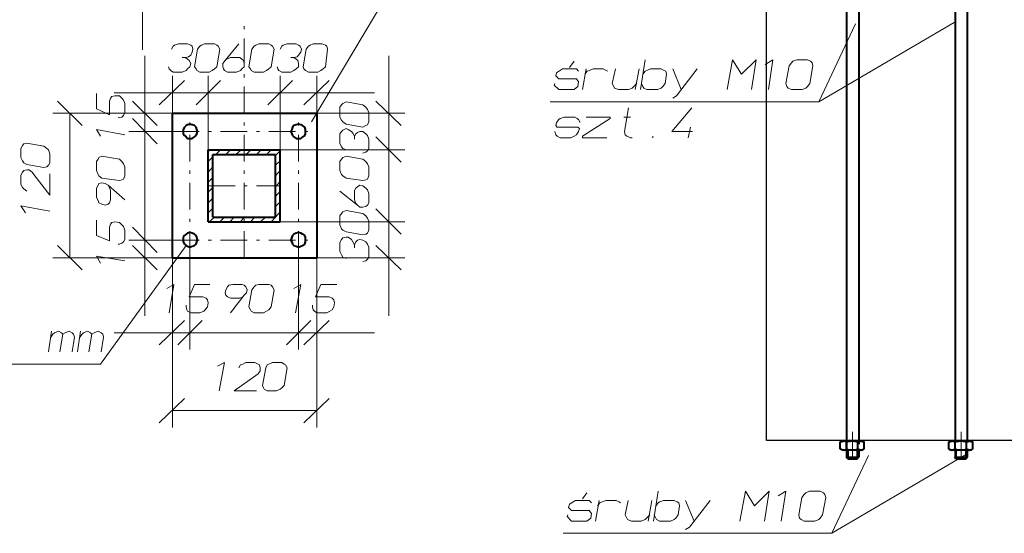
# Model space of a CAD drawing. Header units: millimetres. Extents: x 5545 to 136428, y -146986 to -36607.
# Tile 30 of 105: x 45874 to 46211, y -56427 to -56251. Entities that reach past the tile are written whole.
import ezdxf

# ---------------------------------------------------------------- set-up
doc = ezdxf.new("R2010")
doc.units = ezdxf.units.MM
doc.header["$LTSCALE"] = 8
doc.layers.add('1', color=7, linetype='Continuous')

msp = doc.modelspace()

# ---------------------------------------------------------------- hatches: boundary and pattern name
h = msp.add_hatch(color=7)
h.dxf.hatch_style = 2
h.paths.add_polyline_path([(45932.109, -56283.111), (45931.847, -56283.111), (45931.847, -56282.849), (45932.109, -56282.849), (45932.371, -56282.849), (45932.371, -56283.111)])
h = msp.add_hatch(color=7)
h.dxf.hatch_style = 2
h.paths.add_polyline_path([(45969.304, -56283.111), (45969.042, -56283.111), (45969.042, -56282.849), (45969.304, -56282.849), (45969.566, -56282.849), (45969.566, -56283.111)])
h = msp.add_hatch(color=7)
h.dxf.hatch_style = 2
h.paths.add_polyline_path([(45975.591, -56289.398), (45975.329, -56289.136), (45975.591, -56288.874), (45975.591, -56289.136)])
h = msp.add_hatch(color=7)
h.dxf.hatch_style = 2
h.paths.add_polyline_path([(45975.591, -56326.331), (45975.329, -56326.331), (45975.329, -56326.069), (45975.591, -56326.069)])

# ---------------------------------------------------------------- linework, layer by layer
at = {"color": 7}
msp.add_lwpolyline([(46129.454, -56246.344), (46234.554, -56245.41), (46234.554, -56394.956), (46129.454, -56394.956)], close=True, dxfattribs=at)
at = {"layer": '1', "color": 7, "lineweight": 5}
for points in [[(46013.31, -56219.199), (45973.757, -56285.731)], [(45915.869, -56241.201), (45915.869, -56261.109)], [(45950.706, -56254.036), (45950.706, -56252.989)], [(46193.784, -56251.679), (46147.422, -56278.92)], [(46159.995, -56252.203), (46147.422, -56278.92)], [(45950.706, -56266.347), (45950.706, -56257.18)], [(45916.655, -56282.849), (45916.655, -56263.204)], [(46000.213, -56282.849), (46000.213, -56263.204)], [(45926.084, -56282.849), (45926.084, -56270.014)], [(45938.395, -56295.422), (45938.395, -56270.014)], [(45938.395, -56295.422), (45938.395, -56270.014)], [(45950.706, -56270.538), (45950.706, -56269.491)], [(45963.018, -56295.422), (45963.018, -56270.014)], [(45963.018, -56295.422), (45963.018, -56270.014)], [(45975.591, -56282.849), (45975.591, -56270.014)], [(45930.275, -56271.586), (45921.631, -56279.968)], [(45934.204, -56279.968), (45942.586, -56271.586)], [(45942.586, -56271.586), (45934.204, -56279.968)], [(45958.827, -56279.968), (45967.209, -56271.586)], [(45967.209, -56271.586), (45958.827, -56279.968)], [(45971.138, -56279.968), (45979.782, -56271.586)], [(45926.084, -56275.777), (45906.177, -56275.777)], [(45938.395, -56275.777), (45918.488, -56275.777)], [(45926.084, -56275.777), (45938.395, -56275.777)], [(45938.395, -56275.777), (45958.041, -56275.777)], [(45938.395, -56275.777), (45963.018, -56275.777)], [(45963.018, -56275.777), (45943.372, -56275.777)], [(45950.706, -56282.849), (45950.706, -56273.682)], [(45963.018, -56275.777), (45982.925, -56275.777)], [(45963.018, -56275.777), (45975.591, -56275.777)], [(45975.591, -56275.777), (45995.236, -56275.777)], [(46000.213, -56295.422), (46000.213, -56275.515)], [(45886.794, -56278.658), (45895.176, -56287.04)], [(45920.846, -56287.04), (45912.464, -56278.658)], [(46004.404, -56287.04), (45995.76, -56278.658)], [(46147.422, -56278.92), (46055.481, -56278.92)], [(45926.084, -56282.849), (45885.222, -56282.849)], [(45890.985, -56282.849), (45890.985, -56332.356)], [(45926.084, -56282.849), (45911.154, -56282.849)], [(45916.655, -56289.136), (45916.655, -56282.849)], [(45975.591, -56282.849), (46005.713, -56282.849)], [(46000.213, -56295.422), (46000.213, -56282.849)], [(45912.464, -56284.683), (45920.846, -56293.327)], [(45912.464, -56284.683), (45920.846, -56293.327)], [(45932.109, -56287.04), (45932.109, -56285.993)], [(45950.706, -56287.04), (45950.706, -56285.993)], [(45969.304, -56287.04), (45969.304, -56285.993)], [(45926.084, -56289.136), (45911.154, -56289.136)], [(45926.084, -56289.136), (45911.154, -56289.136)], [(45916.655, -56326.331), (45916.655, -56289.136)], [(45916.655, -56289.136), (45916.655, -56308.781)], [(45926.084, -56289.136), (45935.252, -56289.136)], [(45932.109, -56299.351), (45932.109, -56290.184)], [(45938.395, -56289.136), (45939.443, -56289.136)], [(45942.586, -56289.136), (45951.754, -56289.136)], [(45950.706, -56299.351), (45950.706, -56290.184)], [(45954.897, -56289.136), (45955.945, -56289.136)], [(45959.088, -56289.136), (45968.256, -56289.136)], [(45969.304, -56299.351), (45969.304, -56290.184)], [(45971.4, -56289.136), (45972.447, -56289.136)], [(46004.404, -56299.613), (45995.76, -56290.969)], [(45995.76, -56290.969), (46004.404, -56299.613)], [(45938.395, -56295.946), (45939.181, -56295.422)], [(45941.015, -56296.994), (45942.586, -56295.422)], [(45944.42, -56296.994), (45945.992, -56295.422)], [(45947.825, -56296.994), (45949.659, -56295.422)], [(45951.23, -56296.994), (45953.064, -56295.422)], [(45954.897, -56296.994), (45956.469, -56295.422)], [(45958.303, -56296.994), (45959.874, -56295.422)], [(45961.446, -56297.256), (45963.018, -56295.684)], [(45963.018, -56295.422), (46005.713, -56295.422)], [(45963.018, -56295.422), (46005.713, -56295.422)], [(46000.213, -56320.045), (46000.213, -56295.422)], [(46000.213, -56295.422), (46000.213, -56315.068)], [(45938.395, -56299.351), (45939.967, -56297.78)], [(45961.446, -56300.661), (45963.018, -56299.09)], [(46000.213, -56320.045), (46000.213, -56300.137)], [(45932.109, -56303.542), (45932.109, -56302.495)], [(45938.395, -56303.019), (45939.967, -56301.185)], [(45950.706, -56303.542), (45950.706, -56302.495)], [(45961.446, -56304.328), (45963.018, -56302.495)], [(45969.304, -56303.542), (45969.304, -56302.495)], [(45916.655, -56326.331), (45916.655, -56306.424)], [(45932.109, -56315.854), (45932.109, -56306.686)], [(45938.395, -56306.424), (45939.967, -56304.852)], [(45950.706, -56315.854), (45950.706, -56306.686)], [(45961.708, -56307.733), (45963.018, -56306.162)], [(45969.304, -56315.854), (45969.304, -56306.686)], [(45938.395, -56307.733), (45947.563, -56307.733)], [(45938.395, -56309.829), (45939.967, -56308.257)], [(45950.706, -56307.733), (45951.754, -56307.733)], [(45954.897, -56307.733), (45963.018, -56307.733)], [(45961.446, -56307.733), (45961.708, -56307.733)], [(45961.446, -56311.401), (45963.018, -56309.567)], [(45938.395, -56313.496), (45939.967, -56311.924)], [(45961.446, -56314.806), (45963.018, -56313.234)], [(45938.395, -56316.901), (45939.967, -56315.33)], [(45961.446, -56318.473), (45963.018, -56316.639)], [(46004.404, -56324.236), (45995.76, -56315.592)], [(45995.76, -56315.592), (46004.404, -56324.236)], [(45932.109, -56320.045), (45932.109, -56318.997)], [(45938.657, -56320.045), (45940.491, -56318.473)], [(45942.324, -56320.045), (45943.896, -56318.473)], [(45945.73, -56320.045), (45947.301, -56318.473)], [(45949.397, -56320.045), (45950.706, -56318.473)], [(45950.706, -56318.473), (45950.968, -56318.473)], [(45950.706, -56320.045), (45950.706, -56318.997)], [(45952.802, -56320.045), (45954.374, -56318.473)], [(45956.207, -56320.045), (45958.041, -56318.473)], [(45959.874, -56320.045), (45961.446, -56318.473)], [(45963.018, -56320.045), (46005.713, -56320.045)], [(45963.018, -56320.045), (46005.713, -56320.045)], [(45969.304, -56320.045), (45969.304, -56318.997)], [(46000.213, -56332.356), (46000.213, -56320.045)], [(46000.213, -56320.045), (46000.213, -56339.952)], [(45920.846, -56330.522), (45912.464, -56321.878)], [(45920.846, -56330.522), (45912.464, -56321.878)], [(45932.109, -56332.356), (45932.109, -56323.188)], [(45950.706, -56332.356), (45950.706, -56323.188)], [(45969.304, -56332.356), (45969.304, -56323.188)], [(45926.084, -56326.331), (45911.154, -56326.331)], [(45926.084, -56326.331), (45911.154, -56326.331)], [(45916.655, -56332.356), (45916.655, -56326.331)], [(45926.084, -56326.331), (45935.252, -56326.331)], [(45938.395, -56326.331), (45939.443, -56326.331)], [(45942.586, -56326.331), (45951.754, -56326.331)], [(45954.897, -56326.331), (45955.945, -56326.331)], [(45959.088, -56326.331), (45968.256, -56326.331)], [(45971.4, -56326.331), (45972.447, -56326.331)], [(45895.176, -56336.547), (45886.794, -56328.165)], [(45930.799, -56328.165), (45901.462, -56368.765)], [(45912.464, -56328.165), (45920.846, -56336.547)], [(45995.76, -56328.165), (46004.404, -56336.547)], [(45926.084, -56332.356), (45885.222, -56332.356)], [(45926.084, -56332.356), (45911.154, -56332.356)], [(45916.655, -56332.356), (45916.655, -56352.263)], [(45926.084, -56332.356), (45926.084, -56363.788)], [(45926.084, -56332.356), (45926.084, -56390.506)], [(45932.109, -56332.356), (45932.109, -56363.788)], [(45932.109, -56332.356), (45932.109, -56363.788)], [(45969.304, -56332.356), (45969.304, -56363.788)], [(45969.304, -56332.356), (45969.304, -56363.788)], [(45975.591, -56332.356), (45975.591, -56363.788)], [(45975.591, -56332.356), (45975.591, -56390.506)], [(45975.591, -56332.356), (46005.713, -56332.356)], [(46000.213, -56332.356), (46000.213, -56352.263)], [(45930.275, -56353.834), (45921.631, -56362.216)], [(45927.918, -56362.216), (45936.3, -56353.834)], [(45927.918, -56362.216), (45936.3, -56353.834)], [(45973.495, -56353.834), (45965.113, -56362.216)], [(45973.495, -56353.834), (45965.113, -56362.216)], [(45971.138, -56362.216), (45979.782, -56353.834)], [(45926.084, -56358.025), (45906.177, -56358.025)], [(45926.084, -56358.025), (45932.109, -56358.025)], [(45932.109, -56358.025), (45952.016, -56358.025)], [(45932.109, -56358.025), (45969.304, -56358.025)], [(45969.304, -56358.025), (45949.397, -56358.025)], [(45969.304, -56358.025), (45975.591, -56358.025)], [(45975.591, -56358.025), (45995.236, -56358.025)], [(45901.462, -56368.765), (45832.573, -56368.765)], [(45921.631, -56388.934), (45930.275, -56380.552)], [(45979.782, -56380.552), (45971.138, -56388.934)], [(45926.084, -56384.743), (45975.591, -56384.743)], [(46158.947, -56401.217), (46158.947, -56392.049)], [(46196.142, -56401.217), (46196.142, -56392.049)], [(46198.204, -56399.547), (46151.841, -56426.788)], [(46164.414, -56400.07), (46151.841, -56426.788)], [(46151.841, -56426.788), (46059.901, -56426.788)]]:
    msp.add_lwpolyline(points, dxfattribs=at)
at = {"layer": '1', "color": 7, "lineweight": 40}
for points in [[(46156.851, -56238.844), (46156.851, -56400.912)], [(46161.042, -56238.844), (46161.042, -56396.236)], [(46194.046, -56238.844), (46194.046, -56395.257)], [(46198.237, -56238.844), (46198.237, -56395.481)], [(45926.084, -56282.849), (45975.591, -56282.849)], [(45926.084, -56332.356), (45926.084, -56282.849)], [(45975.591, -56282.849), (45975.591, -56332.356)], [(45931.323, -56286.778), (45930.799, -56287.04)], [(45932.109, -56286.517), (45931.323, -56286.778)], [(45932.895, -56286.778), (45932.109, -56286.517)], [(45933.681, -56287.04), (45932.895, -56286.778)], [(45968.518, -56286.778), (45967.732, -56287.04)], [(45969.304, -56286.517), (45968.518, -56286.778)], [(45970.09, -56286.778), (45969.304, -56286.517)], [(45970.614, -56287.04), (45970.09, -56286.778)], [(45930.275, -56287.564), (45929.751, -56288.35)], [(45929.751, -56288.35), (45929.751, -56289.136)], [(45929.751, -56289.136), (45929.751, -56289.922)], [(45929.751, -56289.922), (45930.275, -56290.446)], [(45930.799, -56287.04), (45930.275, -56287.564)], [(45934.204, -56287.564), (45933.681, -56287.04)], [(45934.466, -56288.35), (45934.204, -56287.564)], [(45934.204, -56290.446), (45934.466, -56289.922)], [(45934.728, -56289.136), (45934.466, -56288.35)], [(45934.466, -56289.922), (45934.728, -56289.136)], [(45966.947, -56288.35), (45966.685, -56289.136)], [(45966.685, -56289.136), (45966.947, -56289.922)], [(45967.209, -56287.564), (45966.947, -56288.35)], [(45966.947, -56289.922), (45967.209, -56290.446)], [(45967.732, -56287.04), (45967.209, -56287.564)], [(45971.4, -56287.564), (45970.614, -56287.04)], [(45971.661, -56288.35), (45971.4, -56287.564)], [(45971.4, -56290.446), (45971.661, -56289.922)], [(45971.661, -56289.136), (45971.661, -56288.35)], [(45971.661, -56289.922), (45971.661, -56289.136)], [(45930.275, -56290.446), (45930.799, -56290.969)], [(45930.799, -56290.969), (45931.323, -56291.493)], [(45931.323, -56291.493), (45932.109, -56291.493)], [(45932.109, -56291.493), (45932.895, -56291.493)], [(45932.895, -56291.493), (45933.681, -56290.969)], [(45933.681, -56290.969), (45934.204, -56290.446)], [(45967.209, -56290.446), (45967.732, -56290.969)], [(45967.732, -56290.969), (45968.518, -56291.493)], [(45968.518, -56291.493), (45969.304, -56291.493)], [(45969.304, -56291.493), (45970.09, -56291.493)], [(45970.09, -56291.493), (45970.614, -56290.969)], [(45970.614, -56290.969), (45971.4, -56290.446)], [(45938.395, -56295.422), (45963.018, -56295.422)], [(45938.395, -56320.045), (45938.395, -56295.422)], [(45939.967, -56318.473), (45939.967, -56296.994)], [(45939.967, -56296.994), (45961.446, -56296.994)], [(45961.446, -56318.473), (45961.446, -56296.994)], [(45963.018, -56320.045), (45963.018, -56295.422)], [(45938.395, -56320.045), (45963.018, -56320.045)], [(45939.967, -56318.473), (45961.446, -56318.473)], [(45931.323, -56323.974), (45930.799, -56324.236)], [(45932.109, -56323.712), (45931.323, -56323.974)], [(45932.895, -56323.974), (45932.109, -56323.712)], [(45933.681, -56324.236), (45932.895, -56323.974)], [(45968.518, -56323.974), (45967.732, -56324.236)], [(45969.304, -56323.712), (45968.518, -56323.974)], [(45970.09, -56323.974), (45969.304, -56323.712)], [(45970.614, -56324.236), (45970.09, -56323.974)], [(45930.275, -56324.759), (45929.751, -56325.283)], [(45929.751, -56325.283), (45929.751, -56326.331)], [(45929.751, -56326.331), (45929.751, -56326.855)], [(45929.751, -56326.855), (45930.275, -56327.641)], [(45930.799, -56324.236), (45930.275, -56324.759)], [(45934.204, -56324.759), (45933.681, -56324.236)], [(45934.466, -56325.283), (45934.204, -56324.759)], [(45934.204, -56327.641), (45934.466, -56326.855)], [(45934.728, -56326.331), (45934.466, -56325.283)], [(45934.466, -56326.855), (45934.728, -56326.331)], [(45966.947, -56325.283), (45966.685, -56326.331)], [(45966.685, -56326.331), (45966.947, -56326.855)], [(45967.209, -56324.759), (45966.947, -56325.283)], [(45966.947, -56326.855), (45967.209, -56327.641)], [(45967.732, -56324.236), (45967.209, -56324.759)], [(45971.4, -56324.759), (45970.614, -56324.236)], [(45971.661, -56325.283), (45971.4, -56324.759)], [(45971.4, -56327.641), (45971.661, -56326.855)], [(45971.661, -56326.331), (45971.661, -56325.283)], [(45971.661, -56326.855), (45971.661, -56326.331)], [(45930.275, -56327.641), (45930.799, -56328.165)], [(45930.799, -56328.165), (45931.323, -56328.427)], [(45931.323, -56328.427), (45932.109, -56328.688)], [(45932.109, -56328.688), (45932.895, -56328.427)], [(45932.895, -56328.427), (45933.681, -56328.165)], [(45933.681, -56328.165), (45934.204, -56327.641)], [(45967.209, -56327.641), (45967.732, -56328.165)], [(45967.732, -56328.165), (45968.518, -56328.427)], [(45968.518, -56328.427), (45969.304, -56328.688)], [(45969.304, -56328.688), (45970.09, -56328.427)], [(45970.09, -56328.427), (45970.614, -56328.165)], [(45970.614, -56328.165), (45971.4, -56327.641)], [(45926.084, -56332.356), (45975.591, -56332.356)], [(46155.542, -56395.192), (46154.756, -56395.454)], [(46154.756, -56397.811), (46154.756, -56395.454)], [(46155.28, -56395.454), (46154.756, -56395.454)], [(46155.542, -56398.335), (46154.756, -56397.811)], [(46154.756, -56397.811), (46155.28, -56398.073)], [(46156.065, -56395.192), (46155.28, -56395.454)], [(46155.28, -56398.073), (46156.065, -56398.335)], [(46156.589, -56395.454), (46156.065, -56395.192)], [(46156.065, -56398.335), (46156.589, -56398.073)], [(46156.589, -56398.073), (46156.851, -56397.811)], [(46156.851, -56397.811), (46156.851, -56395.454)], [(46157.375, -56395.454), (46156.851, -56395.454)], [(46156.851, -56397.811), (46157.375, -56398.073)], [(46156.851, -56398.073), (46156.851, -56400.693)], [(46158.947, -56395.192), (46157.375, -56395.454)], [(46157.375, -56398.073), (46157.375, -56401.217)], [(46157.375, -56398.073), (46158.947, -56398.335)], [(46160.256, -56395.454), (46158.947, -56395.192)], [(46158.947, -56398.335), (46160.256, -56398.073)], [(46160.78, -56395.454), (46160.256, -56395.454)], [(46160.256, -56398.073), (46160.78, -56397.811)], [(46160.518, -56398.073), (46160.518, -56401.217)], [(46160.78, -56397.811), (46160.78, -56395.454)], [(46161.304, -56395.454), (46160.78, -56395.454)], [(46160.78, -56397.811), (46161.304, -56398.073)], [(46161.042, -56398.073), (46161.042, -56400.693)], [(46161.828, -56395.192), (46161.304, -56395.454)], [(46161.304, -56398.073), (46161.828, -56398.335)], [(46162.352, -56395.454), (46161.828, -56395.192)], [(46161.828, -56398.335), (46162.352, -56398.073)], [(46162.352, -56395.192), (46162.876, -56395.454)], [(46162.876, -56395.454), (46162.352, -56395.454)], [(46162.352, -56398.335), (46162.876, -56397.811)], [(46162.352, -56398.073), (46162.876, -56397.811)], [(46162.876, -56397.811), (46162.876, -56395.454)], [(46192.475, -56395.192), (46191.951, -56395.454)], [(46191.951, -56397.811), (46191.951, -56395.454)], [(46192.475, -56395.454), (46191.951, -56395.454)], [(46192.475, -56398.335), (46191.951, -56397.811)], [(46191.951, -56397.811), (46192.475, -56398.073)], [(46192.999, -56395.192), (46192.475, -56395.454)], [(46192.475, -56398.073), (46192.999, -56398.335)], [(46193.784, -56395.454), (46192.999, -56395.192)], [(46192.999, -56398.335), (46193.784, -56398.073)], [(46194.046, -56395.454), (46193.784, -56395.454)], [(46193.784, -56398.073), (46194.046, -56397.811)], [(46194.046, -56397.811), (46194.046, -56395.454)], [(46194.57, -56395.454), (46194.046, -56395.454)], [(46194.046, -56397.811), (46194.57, -56398.073)], [(46194.046, -56398.073), (46194.046, -56400.693)], [(46194.308, -56398.073), (46194.308, -56401.217)], [(46196.142, -56395.192), (46194.57, -56395.454)], [(46194.57, -56398.073), (46196.142, -56398.335)], [(46197.452, -56395.454), (46196.142, -56395.192)], [(46196.142, -56398.335), (46197.452, -56398.073)], [(46197.975, -56395.454), (46197.452, -56395.454)], [(46197.452, -56398.073), (46197.975, -56397.811)], [(46197.714, -56398.073), (46197.714, -56401.217)], [(46197.975, -56397.811), (46197.975, -56395.454)], [(46198.499, -56395.454), (46197.975, -56395.454)], [(46197.975, -56397.811), (46198.499, -56398.073)], [(46198.237, -56398.073), (46198.237, -56400.693)], [(46199.023, -56395.192), (46198.499, -56395.454)], [(46198.499, -56398.073), (46199.023, -56398.335)], [(46199.547, -56395.454), (46199.023, -56395.192)], [(46199.023, -56398.335), (46199.547, -56398.073)], [(46199.547, -56395.192), (46200.071, -56395.454)], [(46200.071, -56395.454), (46199.547, -56395.454)], [(46199.547, -56398.335), (46200.071, -56397.811)], [(46199.547, -56398.073), (46200.071, -56397.811)], [(46200.071, -56397.811), (46200.071, -56395.454)], [(46162.352, -56398.335), (46155.542, -56398.335)], [(46156.851, -56400.693), (46161.042, -56400.693)], [(46157.375, -56401.217), (46156.851, -56400.693)], [(46157.375, -56401.217), (46160.518, -56401.217)], [(46160.518, -56401.217), (46161.042, -56400.693)], [(46199.547, -56398.335), (46192.475, -56398.335)], [(46194.046, -56400.693), (46198.237, -56400.693)], [(46194.308, -56401.217), (46194.046, -56400.693)], [(46194.308, -56401.217), (46197.714, -56401.217)], [(46197.714, -56401.217), (46198.237, -56400.693)]]:
    msp.add_lwpolyline(points, dxfattribs=at)
at = {"layer": '1', "color": 7, "lineweight": 18}
for points in [[(45926.346, -56259.799), (45925.822, -56260.847)], [(45926.87, -56259.537), (45926.346, -56259.799)], [(45928.18, -56259.013), (45926.87, -56259.537)], [(45931.323, -56259.013), (45928.18, -56259.013)], [(45932.371, -56259.537), (45931.323, -56259.013)], [(45932.895, -56259.799), (45932.371, -56259.537)], [(45933.157, -56260.847), (45932.895, -56259.799)], [(45935.514, -56259.799), (45934.728, -56260.847)], [(45936.038, -56259.537), (45935.514, -56259.799)], [(45937.086, -56259.013), (45936.038, -56259.537)], [(45940.491, -56259.013), (45937.086, -56259.013)], [(45941.277, -56259.537), (45940.491, -56259.013)], [(45941.801, -56259.799), (45941.277, -56259.537)], [(45942.324, -56260.847), (45941.801, -56259.799)], [(45944.158, -56264.776), (45948.873, -56259.013)], [(45954.112, -56259.799), (45953.326, -56260.847)], [(45954.636, -56259.537), (45954.112, -56259.799)], [(45955.683, -56259.013), (45954.636, -56259.537)], [(45959.088, -56259.013), (45955.683, -56259.013)], [(45959.874, -56259.537), (45959.088, -56259.013)], [(45960.398, -56259.799), (45959.874, -56259.537)], [(45960.922, -56260.847), (45960.398, -56259.799)], [(45963.541, -56259.799), (45963.018, -56260.847)], [(45964.065, -56259.537), (45963.541, -56259.799)], [(45965.375, -56259.013), (45964.065, -56259.537)], [(45968.518, -56259.013), (45965.375, -56259.013)], [(45969.304, -56259.537), (45968.518, -56259.013)], [(45969.828, -56259.799), (45969.304, -56259.537)], [(45970.352, -56260.847), (45969.828, -56259.799)], [(45972.709, -56259.799), (45971.923, -56260.847)], [(45973.233, -56259.537), (45972.709, -56259.799)], [(45974.281, -56259.013), (45973.233, -56259.537)], [(45977.424, -56259.013), (45974.281, -56259.013)], [(45978.472, -56259.537), (45977.424, -56259.013)], [(45978.996, -56259.799), (45978.472, -56259.537)], [(45979.258, -56260.847), (45978.996, -56259.799)], [(45931.585, -56263.466), (45932.371, -56262.942)], [(45932.371, -56262.942), (45932.895, -56261.894)], [(45932.895, -56261.894), (45933.157, -56260.847)], [(45934.728, -56260.847), (45933.681, -56266.871)], [(45941.277, -56266.871), (45942.324, -56260.847)], [(45953.326, -56260.847), (45952.278, -56266.871)], [(45959.874, -56266.871), (45960.922, -56260.847)], [(45968.78, -56263.466), (45969.304, -56262.942)], [(45969.304, -56262.942), (45970.09, -56261.894)], [(45970.09, -56261.894), (45970.352, -56260.847)], [(45971.923, -56260.847), (45970.876, -56266.871)], [(45978.472, -56266.871), (45979.258, -56260.847)], [(45930.537, -56263.728), (45929.49, -56263.728)], [(45930.537, -56263.728), (45931.585, -56263.466)], [(45931.323, -56264.252), (45930.537, -56263.728)], [(45931.847, -56264.776), (45931.323, -56264.252)], [(45932.371, -56265.823), (45931.847, -56264.776)], [(45932.109, -56266.871), (45932.371, -56265.823)], [(45944.158, -56264.776), (45943.372, -56265.823)], [(45943.372, -56265.823), (45943.372, -56266.871)], [(45944.682, -56264.252), (45944.158, -56264.776)], [(45945.992, -56263.728), (45944.682, -56264.252)], [(45949.135, -56263.728), (45945.992, -56263.728)], [(45949.921, -56264.252), (45949.135, -56263.728)], [(45950.445, -56264.776), (45949.921, -56264.252)], [(45950.706, -56265.823), (45950.445, -56264.776)], [(45950.706, -56266.871), (45950.706, -56265.823)], [(45967.732, -56263.728), (45966.685, -56263.728)], [(45967.732, -56263.728), (45968.78, -56263.466)], [(45968.518, -56264.252), (45967.732, -56263.728)], [(45969.042, -56264.776), (45968.518, -56264.252)], [(45969.304, -56265.823), (45969.042, -56264.776)], [(45969.304, -56266.871), (45969.304, -56265.823)], [(46062.03, -56267.133), (46063.602, -56265.038)], [(46086.39, -56274.729), (46087.962, -56264.514)], [(46115.989, -56274.729), (46117.823, -56264.514)], [(46117.823, -56264.514), (46120.966, -56269.491)], [(46120.966, -56269.491), (46125.943, -56264.514)], [(46125.943, -56264.514), (46124.371, -56274.729)], [(46131.705, -56264.514), (46129.086, -56266.085)], [(46130.134, -56274.729), (46131.705, -56264.514)], [(46137.206, -56266.609), (46136.158, -56272.634)], [(46137.992, -56265.562), (46137.206, -56266.609)], [(46138.516, -56265.038), (46137.992, -56265.562)], [(46139.825, -56264.514), (46138.516, -56265.038)], [(46143.492, -56264.514), (46139.825, -56264.514)], [(46144.54, -56265.038), (46143.492, -56264.514)], [(46144.278, -56272.634), (46145.326, -56266.609)], [(46145.064, -56265.562), (46144.54, -56265.038)], [(46145.326, -56266.609), (46145.064, -56265.562)], [(45924.775, -56266.871), (45925.037, -56267.657)], [(45925.037, -56267.657), (45925.56, -56268.181)], [(45925.56, -56268.181), (45926.346, -56268.705)], [(45926.346, -56268.705), (45929.49, -56268.705)], [(45929.49, -56268.705), (45930.799, -56268.181)], [(45930.799, -56268.181), (45931.323, -56267.657)], [(45931.323, -56267.657), (45932.109, -56266.871)], [(45933.681, -56266.871), (45934.204, -56267.657)], [(45934.204, -56267.657), (45934.466, -56268.181)], [(45934.466, -56268.181), (45935.514, -56268.705)], [(45935.514, -56268.705), (45938.657, -56268.705)], [(45938.657, -56268.705), (45939.705, -56268.181)], [(45939.705, -56268.181), (45940.491, -56267.657)], [(45940.491, -56267.657), (45941.277, -56266.871)], [(45943.372, -56266.871), (45943.634, -56267.657)], [(45943.634, -56267.657), (45943.896, -56268.181)], [(45943.896, -56268.181), (45944.944, -56268.705)], [(45944.944, -56268.705), (45948.087, -56268.705)], [(45948.087, -56268.705), (45949.397, -56268.181)], [(45949.397, -56268.181), (45949.921, -56267.657)], [(45949.921, -56267.657), (45950.706, -56266.871)], [(45952.278, -56266.871), (45952.802, -56267.657)], [(45952.802, -56267.657), (45953.064, -56268.181)], [(45953.064, -56268.181), (45954.112, -56268.705)], [(45954.112, -56268.705), (45957.255, -56268.705)], [(45957.255, -56268.705), (45958.303, -56268.181)], [(45958.303, -56268.181), (45959.088, -56267.657)], [(45959.088, -56267.657), (45959.874, -56266.871)], [(45961.97, -56266.871), (45962.232, -56267.657)], [(45962.232, -56267.657), (45962.494, -56268.181)], [(45962.494, -56268.181), (45963.541, -56268.705)], [(45963.541, -56268.705), (45966.685, -56268.705)], [(45966.685, -56268.705), (45967.732, -56268.181)], [(45967.732, -56268.181), (45968.518, -56267.657)], [(45968.518, -56267.657), (45969.304, -56266.871)], [(45970.876, -56266.871), (45971.138, -56267.657)], [(45971.138, -56267.657), (45971.661, -56268.181)], [(45971.661, -56268.181), (45972.709, -56268.705)], [(45972.709, -56268.705), (45975.852, -56268.705)], [(45975.852, -56268.705), (45976.9, -56268.181)], [(45976.9, -56268.181), (45977.686, -56267.657)], [(45977.686, -56267.657), (45978.472, -56266.871)], [(46057.315, -56270.014), (46057.577, -56268.967)], [(46058.363, -56271.062), (46057.315, -56270.014)], [(46057.577, -56268.967), (46059.672, -56267.657)], [(46059.672, -56267.657), (46064.387, -56267.657)], [(46064.387, -56267.657), (46065.173, -56268.443)], [(46066.483, -56274.729), (46067.793, -56267.657)], [(46067.269, -56269.491), (46068.054, -56268.443)], [(46068.054, -56268.443), (46068.84, -56268.181)], [(46068.84, -56268.181), (46070.15, -56267.657)], [(46070.15, -56267.657), (46073.555, -56267.657)], [(46073.031, -56267.657), (46071.984, -56267.657)], [(46073.555, -56267.657), (46074.603, -56268.181)], [(46074.603, -56268.181), (46075.127, -56268.443)], [(46076.698, -56272.634), (46077.746, -56267.657)], [(46084.557, -56274.729), (46085.866, -56267.657)], [(46087.176, -56269.491), (46087.962, -56268.443)], [(46087.962, -56268.443), (46088.486, -56268.181)], [(46088.486, -56268.181), (46089.795, -56267.657)], [(46089.795, -56267.657), (46093.462, -56267.657)], [(46093.462, -56267.657), (46094.51, -56268.181)], [(46094.51, -56268.181), (46095.034, -56268.443)], [(46095.296, -56269.491), (46094.772, -56272.634)], [(46095.034, -56268.443), (46095.296, -56269.491)], [(46097.391, -56267.657), (46100.273, -56274.729)], [(46098.701, -56276.825), (46105.773, -56267.657)], [(46057.053, -56272.634), (46056.791, -56273.158)], [(46056.791, -56273.158), (46058.363, -56274.729)], [(46064.387, -56271.062), (46058.363, -56271.062)], [(46065.173, -56272.11), (46064.387, -56271.062)], [(46064.911, -56273.682), (46065.173, -56272.11)], [(46077.222, -56273.682), (46076.698, -56272.634)], [(46085.08, -56272.634), (46084.033, -56273.682)], [(46087.176, -56273.682), (46086.652, -56272.634)], [(46094.772, -56272.634), (46093.986, -56273.682)], [(46136.158, -56272.634), (46136.42, -56273.682)], [(46143.492, -56273.682), (46144.278, -56272.634)], [(45900.153, -56281.278), (45900.153, -56276.039)], [(45906.439, -56276.825), (45905.391, -56277.087)], [(45908.011, -56276.825), (45906.439, -56276.825)], [(45908.796, -56277.611), (45908.011, -56276.825)], [(46058.363, -56274.729), (46063.602, -56274.729)], [(46063.602, -56274.729), (46064.911, -56273.682)], [(46077.484, -56274.205), (46077.222, -56273.682)], [(46078.794, -56274.729), (46077.484, -56274.205)], [(46082.199, -56274.729), (46078.794, -56274.729)], [(46083.509, -56274.205), (46082.199, -56274.729)], [(46084.033, -56273.682), (46083.509, -56274.205)], [(46087.438, -56274.205), (46087.176, -56273.682)], [(46088.486, -56274.729), (46087.438, -56274.205)], [(46092.153, -56274.729), (46088.486, -56274.729)], [(46093.462, -56274.205), (46092.153, -56274.729)], [(46093.986, -56273.682), (46093.462, -56274.205)], [(46097.391, -56277.611), (46098.701, -56276.825)], [(46136.42, -56273.682), (46136.944, -56274.205)], [(46136.944, -56274.205), (46137.992, -56274.729)], [(46137.992, -56274.729), (46141.659, -56274.729)], [(46141.659, -56274.729), (46142.969, -56274.205)], [(46142.969, -56274.205), (46143.492, -56273.682)], [(45904.867, -56277.611), (45904.605, -56278.658)], [(45904.605, -56278.658), (45904.605, -56279.182)], [(45904.605, -56279.182), (45904.605, -56279.706)], [(45904.605, -56279.706), (45904.605, -56283.373)], [(45905.391, -56277.087), (45904.867, -56277.611)], [(45909.32, -56278.396), (45908.796, -56277.611)], [(45909.844, -56279.444), (45909.32, -56278.396)], [(45909.844, -56279.968), (45909.844, -56279.444)], [(45909.844, -56279.444), (45909.844, -56282.587)], [(45983.973, -56279.968), (45983.449, -56280.754)], [(45984.496, -56279.444), (45983.973, -56279.968)], [(45985.544, -56278.92), (45984.496, -56279.444)], [(45991.307, -56279.968), (45985.544, -56278.92)], [(45992.355, -56280.754), (45991.307, -56279.968)], [(45904.605, -56283.373), (45900.153, -56281.278)], [(45909.844, -56282.587), (45909.32, -56283.635)], [(45983.449, -56280.754), (45983.449, -56284.159)], [(45992.878, -56281.54), (45992.355, -56280.754)], [(45993.402, -56282.587), (45992.878, -56281.54)], [(45993.402, -56285.731), (45993.402, -56282.587)], [(46080.889, -56289.136), (46082.199, -56281.016)], [(46097.13, -56289.136), (46103.94, -56281.016)], [(45908.011, -56284.421), (45907.487, -56284.159)], [(45908.796, -56284.159), (45908.011, -56284.421)], [(45909.32, -56283.635), (45908.796, -56284.159)], [(45983.449, -56284.159), (45983.973, -56285.207)], [(45983.973, -56285.207), (45984.496, -56285.731)], [(45984.496, -56285.731), (45985.544, -56286.517)], [(45985.544, -56286.517), (45991.307, -56287.564)], [(45992.355, -56287.04), (45992.878, -56286.778)], [(45992.878, -56286.778), (45993.402, -56285.731)], [(46057.577, -56285.993), (46057.315, -56287.04)], [(46058.363, -56284.945), (46057.577, -56285.993)], [(46058.887, -56284.683), (46058.363, -56284.945)], [(46060.196, -56284.159), (46058.887, -56284.683)], [(46063.863, -56284.159), (46060.196, -56284.159)], [(46064.649, -56284.683), (46063.863, -56284.159)], [(46065.173, -56284.945), (46064.649, -56284.683)], [(46065.697, -56285.993), (46065.173, -56284.945)], [(46075.913, -56284.683), (46066.483, -56290.708)], [(46067.793, -56284.159), (46075.913, -56284.159)], [(46075.913, -56284.159), (46075.913, -56284.683)], [(46080.627, -56284.159), (46082.985, -56284.159)], [(45909.844, -56290.184), (45900.153, -56288.35)], [(45900.153, -56288.35), (45901.462, -56290.708)], [(45983.973, -56289.136), (45983.449, -56289.922)], [(45983.449, -56289.922), (45983.449, -56293.065)], [(45984.496, -56288.612), (45983.973, -56289.136)], [(45985.544, -56288.088), (45984.496, -56288.612)], [(45986.33, -56288.35), (45985.544, -56288.088)], [(45987.378, -56289.136), (45986.33, -56288.35)], [(45987.902, -56289.66), (45987.378, -56289.136)], [(45988.425, -56290.708), (45987.902, -56289.66)], [(45988.949, -56289.922), (45988.425, -56290.708)], [(45989.473, -56289.398), (45988.949, -56289.922)], [(45990.259, -56289.136), (45989.473, -56289.398)], [(45991.307, -56289.136), (45990.259, -56289.136)], [(45991.307, -56287.564), (45992.355, -56287.04)], [(45992.355, -56289.922), (45991.307, -56289.136)], [(45992.878, -56290.446), (45992.355, -56289.922)], [(46057.315, -56290.184), (46057.053, -56289.136)], [(46057.315, -56287.04), (46057.839, -56287.564)], [(46057.839, -56290.708), (46057.315, -56290.184)], [(46057.839, -56287.564), (46064.911, -56287.564)], [(46064.387, -56290.184), (46063.602, -56290.708)], [(46065.173, -56289.136), (46064.387, -56290.184)], [(46064.911, -56287.564), (46065.435, -56288.088)], [(46065.435, -56288.088), (46065.173, -56289.136)], [(46081.151, -56290.184), (46080.889, -56289.136)], [(46081.675, -56290.708), (46081.151, -56290.184)], [(46104.202, -56289.136), (46097.13, -56289.136)], [(46102.63, -56291.231), (46103.416, -56287.564)], [(45875.268, -56293.327), (45874.745, -56293.851)], [(45876.316, -56293.065), (45875.268, -56293.327)], [(45882.079, -56294.113), (45876.316, -56293.065)], [(45983.449, -56293.065), (45983.973, -56294.375)], [(45988.425, -56290.708), (45988.425, -56291.755)], [(45993.402, -56291.755), (45992.878, -56290.446)], [(45993.402, -56294.899), (45993.402, -56291.755)], [(46058.887, -56291.231), (46057.839, -56290.708)], [(46062.554, -56291.231), (46058.887, -56291.231)], [(46063.602, -56290.708), (46062.554, -56291.231)], [(46066.483, -56290.708), (46066.483, -56291.231)], [(46066.483, -56291.231), (46074.865, -56291.231)], [(46082.985, -56291.231), (46081.675, -56290.708)], [(46083.509, -56291.231), (46082.985, -56291.231)], [(46090.581, -56291.231), (46090.581, -56290.708)], [(45874.745, -56293.851), (45874.221, -56294.899)], [(45874.221, -56294.899), (45874.221, -56298.042)], [(45883.127, -56294.899), (45882.079, -56294.113)], [(45883.65, -56295.422), (45883.127, -56294.899)], [(45884.174, -56296.732), (45883.65, -56295.422)], [(45884.174, -56299.875), (45884.174, -56296.732)], [(45983.973, -56294.375), (45984.496, -56294.899)], [(45984.496, -56294.899), (45985.544, -56295.422)], [(45991.307, -56296.47), (45992.355, -56296.208)], [(45992.355, -56296.208), (45992.878, -56295.684)], [(45992.878, -56295.684), (45993.402, -56294.899)], [(45874.221, -56298.042), (45874.745, -56299.09)], [(45874.745, -56299.09), (45875.268, -56299.875)], [(45875.268, -56299.875), (45876.316, -56300.399)], [(45876.316, -56300.399), (45882.079, -56301.447)], [(45883.65, -56300.661), (45884.174, -56299.875)], [(45900.676, -56298.566), (45900.153, -56299.351)], [(45900.153, -56299.351), (45900.153, -56302.495)], [(45900.938, -56298.042), (45900.676, -56298.566)], [(45901.986, -56297.518), (45900.938, -56298.042)], [(45908.011, -56298.566), (45901.986, -56297.518)], [(45908.796, -56299.351), (45908.011, -56298.566)], [(45909.32, -56300.137), (45908.796, -56299.351)], [(45909.844, -56301.185), (45909.32, -56300.137)], [(45983.973, -56298.566), (45983.449, -56299.351)], [(45983.449, -56299.351), (45983.449, -56302.495)], [(45984.496, -56298.042), (45983.973, -56298.566)], [(45985.544, -56297.518), (45984.496, -56298.042)], [(45991.307, -56298.566), (45985.544, -56297.518)], [(45992.355, -56299.351), (45991.307, -56298.566)], [(45992.878, -56300.137), (45992.355, -56299.351)], [(45993.402, -56301.185), (45992.878, -56300.137)], [(45874.745, -56303.019), (45874.221, -56304.066)], [(45875.268, -56302.495), (45874.745, -56303.019)], [(45876.316, -56302.233), (45875.268, -56302.495)], [(45877.102, -56302.233), (45876.316, -56302.233)], [(45878.15, -56303.019), (45877.102, -56302.233)], [(45878.674, -56303.804), (45878.15, -56303.019)], [(45884.174, -56310.877), (45878.674, -56303.804)], [(45882.079, -56301.447), (45883.127, -56301.185)], [(45883.127, -56301.185), (45883.65, -56300.661)], [(45884.174, -56303.542), (45884.174, -56310.877)], [(45900.153, -56302.495), (45900.676, -56303.804)], [(45900.676, -56303.804), (45900.938, -56304.328)], [(45909.844, -56304.328), (45909.844, -56301.185)], [(45983.449, -56302.495), (45983.973, -56303.804)], [(45983.973, -56303.804), (45984.496, -56304.328)], [(45993.402, -56304.328), (45993.402, -56301.185)], [(45874.221, -56304.066), (45874.221, -56307.21)], [(45874.221, -56307.21), (45874.745, -56308.257)], [(45900.938, -56306.948), (45900.676, -56307.472)], [(45900.938, -56304.328), (45901.986, -56305.114)], [(45901.986, -56306.686), (45900.938, -56306.948)], [(45901.986, -56305.114), (45908.011, -56305.9)], [(45903.034, -56306.948), (45901.986, -56306.686)], [(45904.082, -56307.472), (45903.034, -56306.948)], [(45908.011, -56305.9), (45908.796, -56305.638)], [(45908.796, -56305.638), (45909.32, -56305.376)], [(45909.32, -56305.376), (45909.844, -56304.328)], [(45984.496, -56304.328), (45985.544, -56305.114)], [(45985.544, -56305.114), (45991.307, -56305.9)], [(45991.307, -56305.9), (45992.355, -56305.638)], [(45992.355, -56305.638), (45992.878, -56305.376)], [(45992.878, -56305.376), (45993.402, -56304.328)], [(45874.745, -56308.257), (45875.268, -56308.781)], [(45875.268, -56308.781), (45876.316, -56309.567)], [(45900.676, -56307.472), (45900.153, -56308.519)], [(45900.153, -56308.519), (45900.153, -56311.663)], [(45904.605, -56308.257), (45904.082, -56307.472)], [(45904.082, -56307.472), (45909.844, -56312.448)], [(45904.867, -56309.305), (45904.605, -56308.257)], [(45904.867, -56312.448), (45904.867, -56309.305)], [(45989.473, -56314.282), (45983.449, -56309.567)], [(45988.949, -56308.519), (45988.425, -56309.305)], [(45988.425, -56309.305), (45988.425, -56312.448)], [(45989.473, -56307.995), (45988.949, -56308.519)], [(45990.259, -56307.472), (45989.473, -56307.995)], [(45991.307, -56307.733), (45990.259, -56307.472)], [(45992.355, -56308.519), (45991.307, -56307.733)], [(45992.878, -56309.043), (45992.355, -56308.519)], [(45993.402, -56310.353), (45992.878, -56309.043)], [(45993.402, -56313.496), (45993.402, -56310.353)], [(45900.153, -56311.663), (45900.676, -56312.71)], [(45900.676, -56312.71), (45900.938, -56313.496)], [(45900.938, -56313.496), (45901.986, -56314.02)], [(45904.082, -56314.02), (45904.605, -56313.496)], [(45904.605, -56313.496), (45904.867, -56312.448)], [(45988.425, -56312.448), (45988.949, -56313.758)], [(45988.949, -56313.758), (45989.473, -56314.282)], [(45992.878, -56314.282), (45993.402, -56313.496)], [(45884.174, -56316.377), (45874.221, -56314.544)], [(45874.221, -56314.544), (45875.792, -56316.901)], [(45901.986, -56314.02), (45903.034, -56314.282)], [(45903.034, -56314.282), (45904.082, -56314.02)], [(45983.973, -56317.163), (45983.449, -56317.949)], [(45984.496, -56316.639), (45983.973, -56317.163)], [(45985.544, -56316.115), (45984.496, -56316.639)], [(45991.307, -56317.163), (45985.544, -56316.115)], [(45989.473, -56314.282), (45990.259, -56315.068)], [(45990.259, -56315.068), (45991.307, -56315.068)], [(45991.307, -56315.068), (45992.355, -56314.806)], [(45992.355, -56317.949), (45991.307, -56317.163)], [(45992.355, -56314.806), (45992.878, -56314.282)], [(45900.153, -56324.759), (45900.153, -56319.521)], [(45905.391, -56320.306), (45904.867, -56320.83)], [(45906.439, -56320.045), (45905.391, -56320.306)], [(45908.011, -56320.306), (45906.439, -56320.045)], [(45908.796, -56321.092), (45908.011, -56320.306)], [(45983.449, -56317.949), (45983.449, -56321.092)], [(45992.878, -56318.735), (45992.355, -56317.949)], [(45993.402, -56319.783), (45992.878, -56318.735)], [(45993.402, -56322.926), (45993.402, -56319.783)], [(45904.867, -56320.83), (45904.605, -56321.878)], [(45904.605, -56321.878), (45904.605, -56322.402)], [(45904.605, -56322.402), (45904.605, -56322.926)], [(45904.605, -56322.926), (45904.605, -56326.593)], [(45909.32, -56321.616), (45908.796, -56321.092)], [(45909.844, -56322.926), (45909.32, -56321.616)], [(45909.844, -56323.45), (45909.844, -56322.926)], [(45909.844, -56322.926), (45909.844, -56326.069)], [(45983.449, -56321.092), (45983.973, -56322.402)], [(45983.973, -56322.402), (45984.496, -56322.926)], [(45984.496, -56322.926), (45985.544, -56323.45)], [(45985.544, -56323.45), (45991.307, -56324.497)], [(45992.355, -56324.236), (45992.878, -56323.974)], [(45992.878, -56323.974), (45993.402, -56322.926)], [(45904.605, -56326.593), (45900.153, -56324.759)], [(45908.796, -56327.379), (45908.011, -56327.641)], [(45909.32, -56326.855), (45908.796, -56327.379)], [(45909.844, -56326.069), (45909.32, -56326.855)], [(45983.973, -56326.069), (45983.449, -56327.117)], [(45983.449, -56327.117), (45983.449, -56330.26)], [(45984.496, -56325.545), (45983.973, -56326.069)], [(45985.544, -56325.283), (45984.496, -56325.545)], [(45986.33, -56325.283), (45985.544, -56325.283)], [(45987.378, -56326.069), (45986.33, -56325.283)], [(45987.902, -56326.855), (45987.378, -56326.069)], [(45988.425, -56327.903), (45987.902, -56326.855)], [(45988.949, -56326.855), (45988.425, -56327.903)], [(45989.473, -56326.331), (45988.949, -56326.855)], [(45990.259, -56326.069), (45989.473, -56326.331)], [(45991.307, -56326.331), (45990.259, -56326.069)], [(45991.307, -56324.497), (45992.355, -56324.236)], [(45992.355, -56326.855), (45991.307, -56326.331)], [(45992.878, -56327.641), (45992.355, -56326.855)], [(45908.011, -56327.641), (45907.487, -56327.641)], [(45983.449, -56330.26), (45983.973, -56331.308)], [(45988.425, -56327.903), (45988.425, -56328.95)], [(45993.402, -56328.688), (45992.878, -56327.641)], [(45993.402, -56332.094), (45993.402, -56328.688)], [(45909.844, -56333.403), (45900.153, -56331.832)], [(45900.153, -56331.832), (45901.462, -56334.189)], [(45983.973, -56331.308), (45984.496, -56332.094)], [(45984.496, -56332.094), (45985.544, -56332.618)], [(45991.307, -56333.665), (45992.355, -56333.403)], [(45992.355, -56333.403), (45992.878, -56332.879)], [(45992.878, -56332.879), (45993.402, -56332.094)], [(45926.608, -56341.523), (45924.251, -56342.833)], [(45925.037, -56351.215), (45926.608, -56341.523)], [(45931.847, -56345.714), (45933.681, -56341.523)], [(45933.681, -56341.523), (45938.919, -56341.523)], [(45944.42, -56343.357), (45944.158, -56344.405)], [(45944.944, -56342.309), (45944.42, -56343.357)], [(45945.468, -56341.785), (45944.944, -56342.309)], [(45946.777, -56341.523), (45945.468, -56341.785)], [(45949.921, -56341.523), (45946.777, -56341.523)], [(45950.706, -56341.785), (45949.921, -56341.523)], [(45951.23, -56342.309), (45950.706, -56341.785)], [(45951.754, -56343.357), (45951.23, -56342.309)], [(45951.492, -56344.405), (45951.754, -56343.357)], [(45953.326, -56343.357), (45952.278, -56349.12)], [(45954.112, -56342.309), (45953.326, -56343.357)], [(45954.636, -56341.785), (45954.112, -56342.309)], [(45955.683, -56341.523), (45954.636, -56341.785)], [(45959.088, -56341.523), (45955.683, -56341.523)], [(45959.874, -56341.785), (45959.088, -56341.523)], [(45960.398, -56342.309), (45959.874, -56341.785)], [(45959.874, -56349.12), (45960.922, -56343.357)], [(45960.922, -56343.357), (45960.398, -56342.309)], [(45970.09, -56341.523), (45967.732, -56342.833)], [(45968.256, -56351.215), (45970.09, -56341.523)], [(45975.067, -56345.714), (45976.9, -56341.523)], [(45976.9, -56341.523), (45982.401, -56341.523)], [(45935.514, -56345.714), (45931.847, -56345.714)], [(45936.038, -56345.714), (45935.514, -56345.714)], [(45936.562, -56345.714), (45936.038, -56345.714)], [(45937.61, -56346.238), (45936.562, -56345.714)], [(45938.133, -56346.762), (45937.61, -56346.238)], [(45938.395, -56347.81), (45938.133, -56346.762)], [(45944.158, -56344.405), (45944.42, -56345.191)], [(45944.42, -56345.191), (45944.944, -56345.714)], [(45944.944, -56345.714), (45945.992, -56346.238)], [(45950.706, -56345.191), (45945.992, -56351.215)], [(45945.992, -56346.238), (45949.135, -56346.238)], [(45949.135, -56346.238), (45950.183, -56345.714)], [(45950.183, -56345.714), (45950.706, -56345.191)], [(45950.706, -56345.191), (45951.492, -56344.405)], [(45978.734, -56345.714), (45975.067, -56345.714)], [(45979.258, -56345.714), (45978.734, -56345.714)], [(45979.782, -56345.714), (45979.258, -56345.714)], [(45980.829, -56346.238), (45979.782, -56345.714)], [(45981.353, -56346.762), (45980.829, -56346.238)], [(45981.615, -56347.81), (45981.353, -56346.762)], [(45930.799, -56349.12), (45930.799, -56348.596)], [(45931.061, -56350.167), (45930.799, -56349.12)], [(45931.323, -56350.691), (45931.061, -56350.167)], [(45932.371, -56351.215), (45931.323, -56350.691)], [(45935.514, -56351.215), (45936.824, -56350.691)], [(45936.824, -56350.691), (45937.348, -56350.167)], [(45937.348, -56350.167), (45938.133, -56349.12)], [(45938.133, -56349.12), (45938.395, -56347.81)], [(45952.278, -56349.12), (45952.802, -56350.167)], [(45952.802, -56350.167), (45953.064, -56350.691)], [(45953.064, -56350.691), (45954.112, -56351.215)], [(45957.255, -56351.215), (45958.303, -56350.691)], [(45958.303, -56350.691), (45959.088, -56350.167)], [(45959.088, -56350.167), (45959.874, -56349.12)], [(45974.019, -56349.12), (45974.019, -56348.596)], [(45974.281, -56350.167), (45974.019, -56349.12)], [(45974.805, -56350.691), (45974.281, -56350.167)], [(45975.591, -56351.215), (45974.805, -56350.691)], [(45978.996, -56351.215), (45980.043, -56350.691)], [(45980.043, -56350.691), (45980.829, -56350.167)], [(45980.829, -56350.167), (45981.353, -56349.12)], [(45981.353, -56349.12), (45981.615, -56347.81)], [(45935.514, -56351.215), (45932.371, -56351.215)], [(45934.99, -56351.215), (45935.514, -56351.215)], [(45954.112, -56351.215), (45957.255, -56351.215)], [(45978.996, -56351.215), (45975.591, -56351.215)], [(45978.472, -56351.215), (45978.996, -56351.215)], [(45883.65, -56364.574), (45884.698, -56357.502)], [(45885.746, -56358.025), (45887.056, -56357.502)], [(45887.056, -56357.502), (45888.103, -56358.025)], [(45889.413, -56358.025), (45890.723, -56357.502)], [(45890.723, -56357.502), (45891.771, -56358.025)], [(45893.604, -56364.574), (45894.652, -56357.502)], [(45895.7, -56358.025), (45897.009, -56357.502)], [(45897.009, -56357.502), (45898.057, -56358.025)], [(45899.367, -56358.025), (45900.676, -56357.502)], [(45900.676, -56357.502), (45901.724, -56358.025)], [(45884.436, -56359.597), (45885.222, -56358.549)], [(45885.222, -56358.549), (45885.746, -56358.025)], [(45887.58, -56364.574), (45888.627, -56358.549)], [(45888.103, -56358.025), (45888.627, -56358.549)], [(45888.627, -56358.549), (45889.413, -56358.025)], [(45891.771, -56358.025), (45892.294, -56358.549)], [(45892.556, -56359.597), (45891.771, -56364.574)], [(45892.294, -56358.549), (45892.556, -56359.597)], [(45894.39, -56359.597), (45895.176, -56358.549)], [(45895.176, -56358.549), (45895.7, -56358.025)], [(45897.533, -56364.574), (45898.581, -56358.549)], [(45898.057, -56358.025), (45898.581, -56358.549)], [(45898.581, -56358.549), (45899.367, -56358.025)], [(45901.724, -56358.025), (45902.248, -56358.549)], [(45902.51, -56359.597), (45901.724, -56364.574)], [(45902.248, -56358.549), (45902.51, -56359.597)], [(45943.896, -56368.241), (45941.539, -56369.551)], [(45942.063, -56377.933), (45943.896, -56368.241)], [(45949.397, -56369.027), (45948.873, -56370.075)], [(45950.183, -56368.765), (45949.397, -56369.027)], [(45951.23, -56368.241), (45950.183, -56368.765)], [(45954.374, -56368.241), (45951.23, -56368.241)], [(45955.421, -56368.765), (45954.374, -56368.241)], [(45955.945, -56369.027), (45955.421, -56368.765)], [(45955.421, -56372.17), (45956.207, -56371.122)], [(45956.207, -56370.075), (45955.945, -56369.027)], [(45956.207, -56371.122), (45956.207, -56370.075)], [(45958.041, -56370.075), (45956.993, -56376.099)], [(45958.565, -56369.027), (45958.041, -56370.075)], [(45959.088, -56368.765), (45958.565, -56369.027)], [(45960.398, -56368.241), (45959.088, -56368.765)], [(45963.541, -56368.241), (45960.398, -56368.241)], [(45964.327, -56368.765), (45963.541, -56368.241)], [(45964.851, -56369.027), (45964.327, -56368.765)], [(45964.327, -56376.099), (45965.375, -56370.075)], [(45965.375, -56370.075), (45964.851, -56369.027)], [(45947.301, -56377.933), (45954.636, -56372.694)], [(45954.636, -56372.694), (45955.421, -56372.17)], [(45954.897, -56377.933), (45947.301, -56377.933)], [(45956.993, -56376.099), (45957.255, -56376.885)], [(45957.255, -56376.885), (45957.517, -56377.409)], [(45957.517, -56377.409), (45958.565, -56377.933)], [(45958.565, -56377.933), (45961.708, -56377.933)], [(45961.708, -56377.933), (45963.018, -56377.409)], [(45963.018, -56377.409), (45963.541, -56376.885)], [(45963.541, -56376.885), (45964.327, -56376.099)], [(46066.45, -56415.001), (46068.021, -56412.905)], [(46090.81, -56422.597), (46092.382, -56412.381)], [(46120.409, -56422.597), (46122.242, -56412.381)], [(46122.242, -56412.381), (46125.386, -56417.358)], [(46125.386, -56417.358), (46130.362, -56412.381)], [(46130.362, -56412.381), (46128.791, -56422.597)], [(46136.125, -56412.381), (46133.506, -56413.953)], [(46134.553, -56422.597), (46136.125, -56412.381)], [(46141.626, -56414.477), (46140.578, -56420.502)], [(46142.412, -56413.429), (46141.626, -56414.477)], [(46142.935, -56412.905), (46142.412, -56413.429)], [(46144.245, -56412.381), (46142.935, -56412.905)], [(46147.912, -56412.381), (46144.245, -56412.381)], [(46148.96, -56412.905), (46147.912, -56412.381)], [(46148.698, -56420.502), (46149.746, -56414.477)], [(46149.484, -56413.429), (46148.96, -56412.905)], [(46149.746, -56414.477), (46149.484, -56413.429)], [(46061.735, -56417.882), (46061.997, -56416.834)], [(46062.783, -56418.93), (46061.735, -56417.882)], [(46061.997, -56416.834), (46064.092, -56415.525)], [(46064.092, -56415.525), (46068.807, -56415.525)], [(46068.807, -56415.525), (46069.593, -56416.311)], [(46070.903, -56422.597), (46072.212, -56415.525)], [(46071.688, -56417.358), (46072.474, -56416.311)], [(46072.474, -56416.311), (46073.26, -56416.049)], [(46073.26, -56416.049), (46074.57, -56415.525)], [(46074.57, -56415.525), (46077.975, -56415.525)], [(46077.451, -56415.525), (46076.403, -56415.525)], [(46077.975, -56415.525), (46079.023, -56416.049)], [(46079.023, -56416.049), (46079.547, -56416.311)], [(46081.118, -56420.502), (46082.166, -56415.525)], [(46088.976, -56422.597), (46090.286, -56415.525)], [(46091.596, -56417.358), (46092.382, -56416.311)], [(46092.382, -56416.311), (46092.905, -56416.049)], [(46092.905, -56416.049), (46094.215, -56415.525)], [(46094.215, -56415.525), (46097.882, -56415.525)], [(46097.882, -56415.525), (46098.93, -56416.049)], [(46098.93, -56416.049), (46099.454, -56416.311)], [(46099.716, -56417.358), (46099.192, -56420.502)], [(46099.454, -56416.311), (46099.716, -56417.358)], [(46101.811, -56415.525), (46104.693, -56422.597)], [(46103.121, -56424.693), (46110.193, -56415.525)], [(46061.473, -56420.502), (46061.211, -56421.025)], [(46061.211, -56421.025), (46062.783, -56422.597)], [(46068.807, -56418.93), (46062.783, -56418.93)], [(46068.021, -56422.597), (46069.331, -56421.549)], [(46069.593, -56419.978), (46068.807, -56418.93)], [(46069.331, -56421.549), (46069.593, -56419.978)], [(46081.642, -56421.549), (46081.118, -56420.502)], [(46081.904, -56422.073), (46081.642, -56421.549)], [(46088.452, -56421.549), (46087.929, -56422.073)], [(46089.5, -56420.502), (46088.452, -56421.549)], [(46091.596, -56421.549), (46091.072, -56420.502)], [(46091.858, -56422.073), (46091.596, -56421.549)], [(46098.406, -56421.549), (46097.882, -56422.073)], [(46099.192, -56420.502), (46098.406, -56421.549)], [(46140.578, -56420.502), (46140.84, -56421.549)], [(46140.84, -56421.549), (46141.364, -56422.073)], [(46147.388, -56422.073), (46147.912, -56421.549)], [(46147.912, -56421.549), (46148.698, -56420.502)], [(46062.783, -56422.597), (46068.021, -56422.597)], [(46083.214, -56422.597), (46081.904, -56422.073)], [(46086.619, -56422.597), (46083.214, -56422.597)], [(46087.929, -56422.073), (46086.619, -56422.597)], [(46092.905, -56422.597), (46091.858, -56422.073)], [(46096.573, -56422.597), (46092.905, -56422.597)], [(46097.882, -56422.073), (46096.573, -56422.597)], [(46101.811, -56425.478), (46103.121, -56424.693)], [(46141.364, -56422.073), (46142.412, -56422.597)], [(46142.412, -56422.597), (46146.079, -56422.597)], [(46146.079, -56422.597), (46147.388, -56422.073)]]:
    msp.add_lwpolyline(points, dxfattribs=at)

doc.saveas('drawing.dxf')
